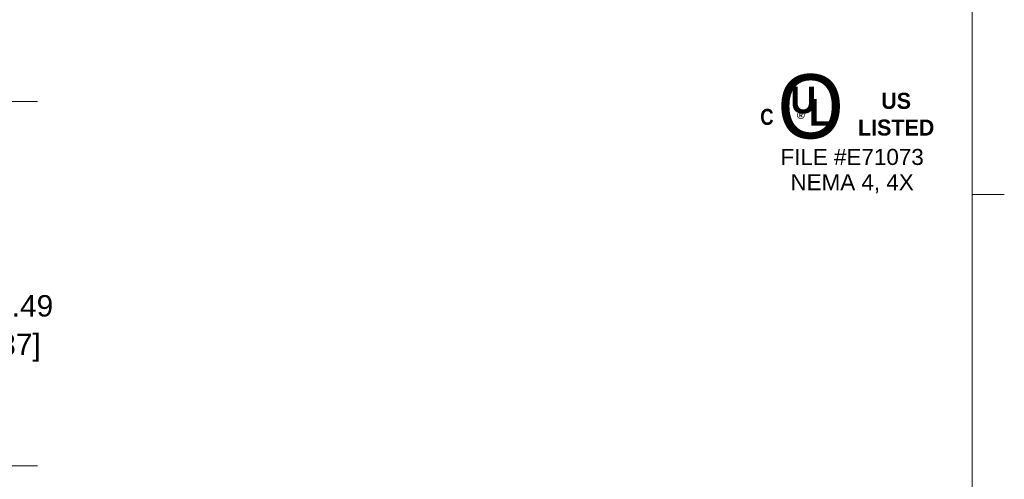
# Model space of a CAD drawing. Header units: millimetres. Extents: x 23 to 1094, y 23 to 840.
# Tile 29 of 44: x 726 to 1094, y 325 to 497. Entities that reach past the tile are written whole.
import ezdxf

# ---------------------------------------------------------------- set-up
doc = ezdxf.new("R2010")
doc.units = ezdxf.units.MM
doc.header["$LTSCALE"] = 4
for name, color, linetype, lineweight in [('Dimension (ANSI)', 7, 'Continuous', 9), ('Sketch Geometry (ANSI)', 7, 'Continuous', 9), ('Symbol (ANSI)', 7, 'Continuous', 9)]:
    doc.layers.add(name, color=color, linetype=linetype, lineweight=lineweight)
doc.styles.add('Note Text (ANSI)', font='arial.ttf')
doc.dimstyles.new('Default - mm (ANSI)', dxfattribs={"dimscale": 4, "dimtxt": 2, "dimasz": 2, "dimexe": 3.175, "dimexo": 1, "dimgap": 0.8, "dimtad": 0, "dimtih": 1, "dimtoh": 1, "dimrnd": 1e-08, "dimzin": 4, "dimdsep": 46, "dimtxsty": 'Note Text (ANSI)', "dimblk": 'Filled-1', "dimcen": 0.09, "dimdle": 10, "dimclrd": 256, "dimclre": 256, "dimclrt": 256, "dimadec": 1, "dimazin": 0, "dimtfac": 1.524, "dimtofl": 0, "dimtmove": 0, "dimatfit": 3, "dimfxl": 1, "dimtolj": 1, "dimtzin": 0, "dimlwd": -1, "dimlwe": -1, "dimarcsym": 0})

# ---------------------------------------------------------------- blocks, each defined once
blk = doc.blocks.new('UL')
at = {"layer": 'Symbol (ANSI)', "attachment_point": 5, "style": 'Note Text (ANSI)'}
for s, insert, char_height, width in [('\\fCentury Gothic|b0|i0;\\H6.0000;O', (-3.935, 2.445), 6, 7.62513), ('\\fCentury Gothic|b1|i0;\\H1.5000;US LISTED', (4.059, 1.743), 1.5, 9.02226)]:
    blk.add_mtext(s, dxfattribs=dict(at, insert=insert, char_height=char_height, width=width))
for s, insert, char_height in [('\\fCentury Gothic|b1|i0;\\H2.5000;U', (-4.617, 3.059), 2.5), ('\\fCentury Gothic|b1|i0;\\H2.5000;L', (-3.059, 1.94), 2.5), ('\\fSwis721 Cn BT|b1|i0;\\H1.5000;C\\fSwis721 Cn BT|b1|i0;\\H2.0000;\\P', (-8.024, 1.49), 1.5), ('\\fCalibri|b0|i0;\\H1.5000;®', (-4.687, 1.15), 1.5)]:
    blk.add_mtext(s, dxfattribs=dict(at, insert=insert, char_height=char_height))
at = {"layer": 'Symbol (ANSI)', "insert": (-0.057, -3.569), "char_height": 1.5, "attachment_point": 5, "line_spacing_factor": 0.944221, "style": 'Note Text (ANSI)'}
blk.add_mtext('\\fArial|b0|i0;\\H1.5000;FILE #E71073\\PNEMA 4, 4X', dxfattribs=at)
blk = doc.blocks.new('Borders Default Border')
at = {"layer": 'Sketch Geometry (ANSI)'}
blk.add_line((270.51, 107.95), (273.526, 107.95), dxfattribs=at)
at = {"layer": 'Sketch Geometry (ANSI)', "flags": 128}
blk.add_lwpolyline([(8.89, 8.89), (8.89, 207.01), (270.51, 207.01), (270.51, 8.89), (8.89, 8.89)], dxfattribs=at)
blk = doc.blocks.new('Filled-1')
at = {"color": 0}
for p, q in [((0, 0), (-1, 0.15)), ((-1, 0.15), (-1, -0.15)), ((-1, 0), (0, 0)), ((-1, -0.15), (0, 0))]:
    blk.add_line(p, q, dxfattribs=at)
at = {"color": 0, "flags": 128}
blk.add_lwpolyline([(-1, -0.15), (0, 0), (-1, 0.15), (-1, -0.15)], dxfattribs=at)
at = {"color": 0}
blk.add_solid([(-1, -0.15), (0, 0), (-1, 0.15), (-1, -0.15)], dxfattribs=at)
blk = doc.blocks.new('*D22')
at = {"layer": 'Defpoints', "color": 0, "transparency": 16777216}
for p in [(654.77, 466.73), (655.77, 330.24), (719.77, 330.24)]:
    blk.add_point(p, dxfattribs=at)
at = {"layer": 'Dimension (ANSI)', "transparency": 16777216}
for p, q in [((658.77, 466.73), (732.47, 466.73)), ((719.77, 458.73), (719.77, 398.45)), ((719.77, 338.24), (719.77, 367.22)), ((659.77, 330.24), (732.47, 330.24))]:
    blk.add_line(p, q, dxfattribs=at)
at = {"layer": 'Dimension (ANSI)', "transparency": 16777216, "xscale": 8, "yscale": 8, "zscale": 8}
for p, rotation in [((719.77, 466.73), 90), ((719.77, 330.24), 270)]:
    blk.add_blockref('Filled-1', p, dxfattribs=dict(at, rotation=rotation))
at = {"layer": 'Dimension (ANSI)', "transparency": 16777216, "char_height": 8, "attachment_point": 5, "style": 'Note Text (ANSI)'}
for s, insert in [('\\A1; 136.49', (719.77, 390.13)), ('\\A1;[5.37]', (719.77, 374.51))]:
    blk.add_mtext(s, dxfattribs=dict(at, insert=insert))

msp = doc.modelspace()

# ---------------------------------------------------------------- block references
at = {"xscale": 4, "yscale": 4, "zscale": 4}
for name, p in [('Borders Default Border', (0, 0)), ('UL', (1037.416, 454.905))]:
    msp.add_blockref(name, p, dxfattribs=at)

# ---------------------------------------------------------------- dimensions: what is measured, and where the dimension line sits
at = {"layer": 'Dimension (ANSI)'}
dim = msp.add_linear_dim(base=(719.771, 330.24), p1=(654.771, 466.733), p2=(655.771, 330.24), angle=90, text=' <>\\X[5.37]', dimstyle='Default - mm (ANSI)', override={"dimgap": 0.8, "dimdec": 2, "dimpost": '\\X', "dimtol": 0, "dimlim": 0, "dimtp": 0, "dimtm": 0, "dimtdec": 2, "dimatfit": 1}, dxfattribs=at)
dim.commit()
dim.dimension.update_dxf_attribs({"geometry": '*D22', "text_midpoint": (719.771, 382.839), "dimtype": 160})

doc.saveas('drawing.dxf')
